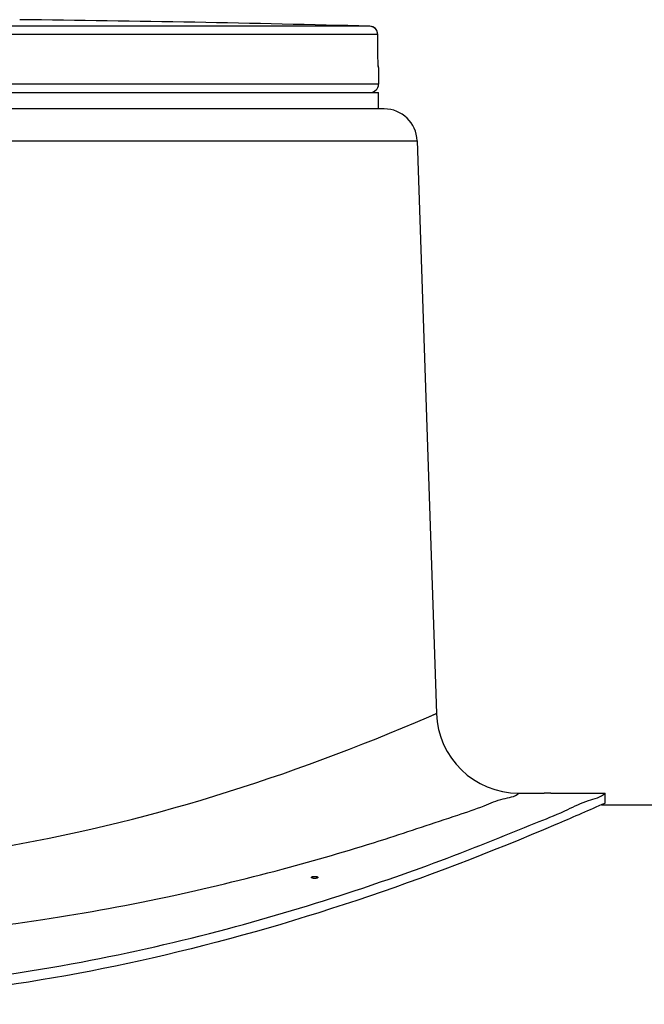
# Model space of a CAD drawing. Header units: millimetres. Extents: x 0 to 297, y 0 to 210.
# Tile 22 of 26: x 229.17 to 232.96, y 168.36 to 174.33. Entities that reach past the tile are written whole.
import ezdxf

# ---------------------------------------------------------------- set-up
doc = ezdxf.new("R2010")
doc.units = ezdxf.units.MM
doc.header["$LTSCALE"] = 16.335
doc.layers.get('0').update_dxf_attribs({"linetype": 'CONTINUOUS'})
doc.layers.add('AXES_REF', color=7, linetype='CONTINUOUS')

msp = doc.modelspace()

# ---------------------------------------------------------------- linework, layer by layer
at = {"color": 9, "linetype": 'Continuous'}
for p, q in [((231.2982, 174.2885), (227.7461, 174.2885)), ((231.3468, 174.2385), (227.7486, 174.2385)), ((231.3468, 174.2385), (231.3469, 174.2388)), ((231.3475, 174.1264), (231.3468, 174.2385)), ((231.3475, 174.1261), (231.3475, 174.1264)), ((231.3475, 174.1261), (231.3475, 174.1264)), ((231.3476, 174.1264), (231.3475, 174.1261)), ((231.3519, 174.0384), (231.351, 174.0384)), ((231.3519, 173.9372), (223.7519, 173.9372)), ((223.5179, 173.5939), (231.5859, 173.5939)), ((231.6558, 170.1004), (231.7022, 170.1205)), ((231.7018, 170.1203), (231.7022, 170.1205))]:
    msp.add_line(p, q, dxfattribs=at)
at = {"color": 7, "linetype": 'Continuous'}
for p, q in [((231.3477, 174.1181), (231.3469, 174.2388)), ((231.3478, 174.1096), (231.3477, 174.1181)), ((231.3479, 174.1001), (231.3478, 174.1096)), ((231.3481, 174.0913), (231.3479, 174.1001)), ((231.3483, 174.0833), (231.3481, 174.0913)), ((231.3488, 174.0698), (231.3486, 174.075)), ((231.349, 174.0651), (231.3488, 174.0698)), ((231.3492, 174.061), (231.349, 174.0651)), ((231.3494, 174.0575), (231.3492, 174.061)), ((231.3495, 174.055), (231.3494, 174.0575)), ((231.3497, 174.0529), (231.3495, 174.055)), ((231.3498, 174.0512), (231.3497, 174.0529)), ((231.3499, 174.05), (231.3498, 174.0512)), ((231.3499, 174.0491), (231.3499, 174.05)), ((231.35, 174.0483), (231.3499, 174.0491)), ((231.35, 174.0478), (231.35, 174.0483)), ((231.3501, 174.0475), (231.35, 174.0478)), ((231.3501, 174.0472), (231.3501, 174.0475)), ((231.3501, 174.047), (231.3501, 174.0472)), ((231.3519, 174.0384), (231.3519, 173.9372)), ((231.386, 173.7872), (223.7178, 173.7872)), ((231.5859, 173.5939), (231.7022, 170.1205)), ((232.2019, 169.6372), (232.3569, 169.6372)), ((232.3969, 169.6372), (232.7269, 169.6372)), ((232.7269, 169.5772), (232.7269, 169.6372)), ((232.7269, 169.5772), (232.7045, 169.5672)), ((232.7045, 169.5672), (263.5519, 169.5672))]:
    msp.add_line(p, q, dxfattribs=at)
for points in [[(231.3486, 174.075), (231.3484, 174.082), (231.3483, 174.0833)], [(231.3501, 174.0469), (231.3501, 174.0469), (231.3501, 174.047)]]:
    msp.add_lwpolyline(points, dxfattribs=at)
at = {"color": 9, "linetype": 'Continuous'}
msp.add_lwpolyline([(231.6558, 170.1004), (231.6796, 170.1106), (231.7018, 170.1203)], dxfattribs=at)
at = {"color": 7, "linetype": 'Continuous'}
for centre, radius, start, end in [((227.5519, 29.9122), 144.4249, 88.513625, 89.356424), ((231.2969, 174.2385), 0.05, 0.37122, 88.51363), ((231.3019, 174.0384), 0.05, 0, 17.35079), ((231.3019, 173.9372), 0.05, 270, 360), ((231.386, 173.5872), 0.2, 1.91841, 90), ((232.2019, 170.1372), 0.5, 181.91841, 269.99998)]:
    msp.add_arc(centre, radius, start, end, dxfattribs=at)
at = {"color": 9, "linetype": 'Continuous'}
for centre, radius, start, end in [((231.2969, 174.2387), 0.0499, 87.38285, 88.50955), ((231.2968, 174.2384), 0.0501, 70.34173, 87.33526), ((231.2967, 174.2385), 0.0501, 1.13517, 2.26775), ((231.2969, 174.2385), 0.05, 0.00027, 1.13524), ((231.301, 174.0384), 0.05, 9.07557, 11.74249), ((231.3009, 174.0384), 0.0501, 0.00622, 9.06822)]:
    msp.add_arc(centre, radius, start, end, dxfattribs=at)
for points, knots in [([(231.3468, 174.2405), (231.3464, 174.2502), (231.3396, 174.2699), (231.3229, 174.2823), (231.3137, 174.2856)], [0, 0, 0, 0, 0.500197, 1, 1, 1, 1]), ([(231.3498, 174.0484), (231.3495, 174.0529), (231.3481, 174.0788), (231.3477, 174.1047), (231.3475, 174.1261)], [0, 0, 0, 0, 0.173319, 1, 1, 1, 1]), ([(231.351, 174.0384), (231.3508, 174.0384), (231.3508, 174.0397), (231.3501, 174.0424), (231.35, 174.0459), (231.3498, 174.0484)], [0, 0, 0, 0, 0.068381, 0.258363, 1, 1, 1, 1]), ([(227.5519, 169.1815), (228.0406, 169.1816), (229.4513, 169.3003), (230.8108, 169.736), (231.6558, 170.1004)], [0, 0, 0, 0, 0.346864, 1, 1, 1, 1]), ([(227.5519, 168.7369), (228.1413, 168.737), (229.0018, 168.8041), (230.0831, 169.0039), (230.7746, 169.1738), (231.3484, 169.3405), (231.7381, 169.474), (231.9792, 169.5524), (232.0961, 169.6067), (232.1785, 169.6134), (232.2019, 169.6372)], [0, 0, 0, 0, 0.371432, 0.541292, 0.692741, 0.820096, 0.917431, 0.952988, 0.978916, 1, 1, 1, 1])]:
    msp.add_open_spline(points, degree=3, knots=knots, dxfattribs=at)
at = {"color": 7, "linetype": 'Continuous'}
for points, knots in [([(222.3769, 169.6372), (222.4029, 169.6107), (222.4911, 169.5952), (222.6183, 169.5283), (222.88, 169.4242), (223.305, 169.25), (223.9342, 169.0272), (224.699, 168.7968), (225.9096, 168.5196), (227.5519, 168.3576), (229.1942, 168.5196), (230.4048, 168.7968), (231.1696, 169.0272), (231.7989, 169.25), (232.2239, 169.4242), (232.4855, 169.5283), (232.6127, 169.5952), (232.7009, 169.6107), (232.7269, 169.6372)], [0, 0, 0, 0, 0.010405, 0.023209, 0.04078, 0.08896, 0.152183, 0.227663, 0.312738, 0.5, 0.687262, 0.772337, 0.847817, 0.91104, 0.95922, 0.976791, 0.989595, 1, 1, 1, 1]), ([(232.7053, 169.5676), (232.6127, 169.5264), (231.7322, 169.1425), (230.8166, 168.8282), (229.9788, 168.637)], [0, 0, 0, 0, 0.105548, 1, 1, 1, 1]), ([(229.9788, 168.637), (229.1848, 168.4559), (227.5519, 168.2572), (225.919, 168.4559), (225.125, 168.637)], [0, 0, 0, 0, 0.5, 1, 1, 1, 1])]:
    msp.add_open_spline(points, degree=3, knots=knots, dxfattribs=at)
at = {"layer": 'AXES_REF', "color": 7, "linetype": 'Continuous'}
for p, q in [((223.7519, 173.8872), (231.3519, 173.8872)), ((231.3519, 173.7872), (231.3519, 173.8872)), ((232.3582, 169.6372), (232.3569, 169.6372)), ((232.3969, 169.6372), (232.3582, 169.6372))]:
    msp.add_line(p, q, dxfattribs=at)
for points in [[(230.9437, 169.126), (230.9441, 169.1271), (230.945, 169.1281), (230.9464, 169.1291), (230.9484, 169.1299), (230.9509, 169.1307), (230.9538, 169.1313), (230.9569, 169.1317), (230.9603, 169.132), (230.9637, 169.1321), (230.9671, 169.132), (230.9705, 169.1317), (230.9736, 169.1313), (230.9764, 169.1307), (230.9789, 169.1299), (230.981, 169.1291), (230.9824, 169.1282), (230.9833, 169.1271), (230.9837, 169.126)], [(230.9837, 169.126), (230.9833, 169.1249), (230.9824, 169.1238), (230.981, 169.1229), (230.979, 169.122), (230.9765, 169.1213), (230.9737, 169.1207), (230.9705, 169.1202), (230.9671, 169.1199), (230.9637, 169.1198), (230.9603, 169.1199), (230.9569, 169.1202), (230.9538, 169.1207), (230.951, 169.1213), (230.9485, 169.122), (230.9464, 169.1229), (230.945, 169.1238), (230.9441, 169.1249), (230.9437, 169.126)]]:
    msp.add_lwpolyline(points, dxfattribs=at)

doc.saveas('drawing.dxf')
